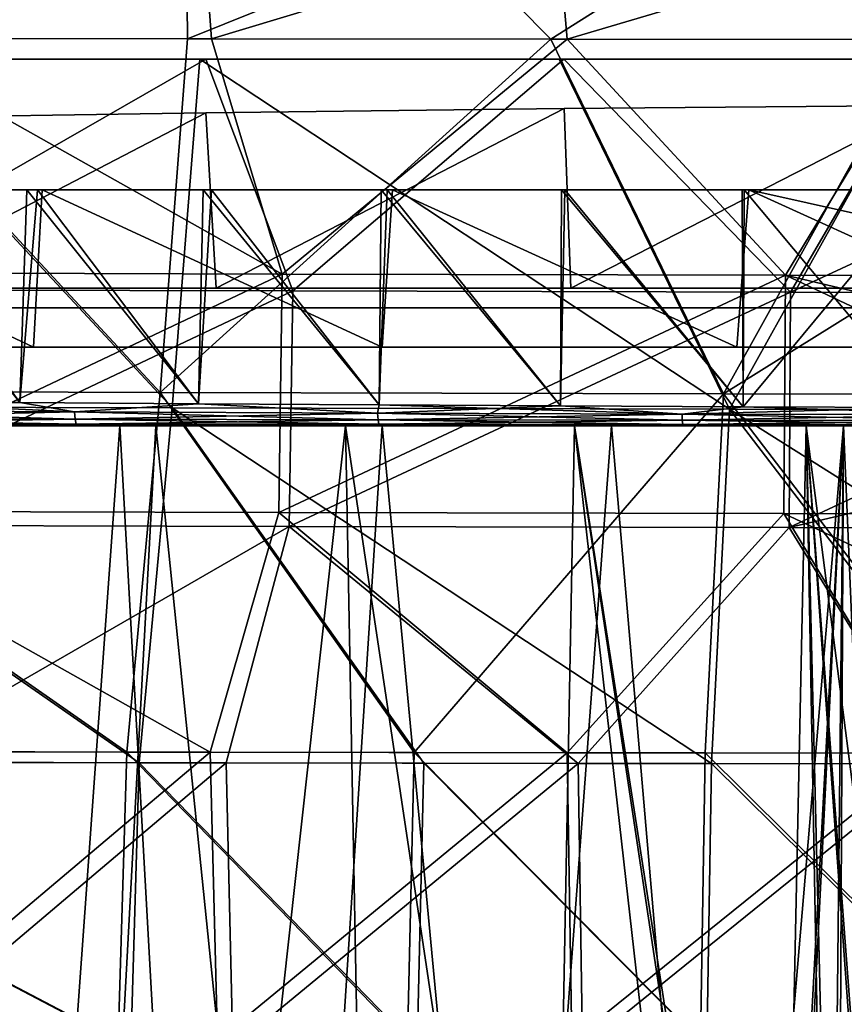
# Model space of a CAD drawing. Header units: millimetres. Extents: x -148 to 148, y -43 to 91.
# Tile 67 of 149: x -32 to -11, y -18 to 7. Entities that reach past the tile are written whole.
import ezdxf

# ---------------------------------------------------------------- set-up
doc = ezdxf.new("R2010")
doc.units = ezdxf.units.MM
doc.header["$LTSCALE"] = 65.185185
for name, color, linetype in [('14', 7, 'CONTINUOUS'), ('154', 7, 'CONTINUOUS'), ('197', 7, 'CONTINUOUS'), ('198', 7, 'CONTINUOUS'), ('199', 7, 'CONTINUOUS'), ('21', 7, 'CONTINUOUS'), ('218', 7, 'CONTINUOUS'), ('219', 7, 'CONTINUOUS'), ('22', 7, 'CONTINUOUS'), ('23', 7, 'CONTINUOUS'), ('233', 7, 'CONTINUOUS'), ('234', 7, 'CONTINUOUS'), ('235', 7, 'CONTINUOUS'), ('244', 7, 'CONTINUOUS'), ('245', 7, 'CONTINUOUS'), ('26', 7, 'CONTINUOUS'), ('30', 7, 'CONTINUOUS'), ('327', 7, 'CONTINUOUS')]:
    doc.layers.add(name, color=color, linetype=linetype)

msp = doc.modelspace()

# ---------------------------------------------------------------- linework, layer by layer
at = {"layer": '14', "color": 254, "linetype": 'Continuous', "true_color": 0xb0e0e6}
for points in [[(-18.523, 5.072, -71.737), (-27.371, 0.5, -70.823), (-27.63, 4.961, -70.791), (-18.523, 5.072, -71.737)], [(-27.63, 4.961, 70.791), (-27.371, 0.5, 70.823), (-18.523, 5.072, 71.737), (-27.63, 4.961, 70.791)], [(-18.351, 0.5, -71.751), (-27.371, 0.5, -70.823), (-18.523, 5.072, -71.737), (-18.351, 0.5, -71.751)], [(-27.371, 0.5, 70.823), (-18.351, 0.5, 71.751), (-18.523, 5.072, 71.737), (-27.371, 0.5, 70.823)], [(-9.292, 5.144, -72.309), (-18.351, 0.5, -71.751), (-18.523, 5.072, -71.737), (-9.292, 5.144, -72.309)], [(-18.523, 5.072, 71.737), (-18.351, 0.5, 71.751), (-9.292, 5.144, 72.309), (-18.523, 5.072, 71.737)], [(-9.204, 0.5, -72.312), (-18.351, 0.5, -71.751), (-9.292, 5.144, -72.309), (-9.204, 0.5, -72.312)], [(-18.351, 0.5, 71.751), (-9.204, 0.5, 72.312), (-9.292, 5.144, 72.309), (-18.351, 0.5, 71.751)], [(-27.63, 4.961, -70.791), (-36.206, 0.5, -69.539), (-36.552, 4.821, -69.481), (-27.63, 4.961, -70.791)], [(-36.552, 4.821, 69.481), (-36.206, 0.5, 69.539), (-27.63, 4.961, 70.791), (-36.552, 4.821, 69.481)], [(-27.371, 0.5, -70.823), (-36.206, 0.5, -69.539), (-27.63, 4.961, -70.791), (-27.371, 0.5, -70.823)], [(-36.206, 0.5, 69.539), (-27.371, 0.5, 70.823), (-27.63, 4.961, 70.791), (-36.206, 0.5, 69.539)]]:
    msp.add_3dface(points, dxfattribs=at)
at = {"layer": '154', "color": 7, "linetype": 'Continuous'}
for points in [[(-36.87, -2.366, 71.972), (-38.649, -2.603, 71.592), (-30.975, -2.642, 72.817), (-36.87, -2.366, 71.972)], [(-32.365, -2.404, -72.682), (-30.975, -2.642, -72.817), (-38.649, -2.602, -71.592), (-32.365, -2.404, -72.682)], [(-32.364, -2.404, 72.682), (-36.87, -2.366, 71.972), (-30.975, -2.642, 72.817), (-32.364, -2.404, 72.682)], [(-32.365, -2.404, -72.682), (-27.816, -2.439, -73.299), (-30.975, -2.642, -72.817), (-32.365, -2.404, -72.682)], [(-27.816, -2.439, 73.299), (-32.364, -2.404, 72.682), (-30.975, -2.642, 72.817), (-27.816, -2.439, 73.299)], [(-27.816, -2.439, -73.299), (-23.263, -2.675, -73.761), (-30.975, -2.642, -72.817), (-27.816, -2.439, -73.299)], [(-27.816, -2.439, 73.299), (-30.975, -2.642, 72.817), (-23.263, -2.675, 73.761), (-27.816, -2.439, 73.299)], [(-27.816, -2.439, -73.299), (-23.226, -2.469, -73.823), (-23.263, -2.675, -73.761), (-27.816, -2.439, -73.299)], [(-23.225, -2.469, 73.823), (-27.816, -2.439, 73.299), (-23.263, -2.675, 73.761), (-23.225, -2.469, 73.823)], [(-23.226, -2.469, -73.823), (-18.61, -2.495, -74.252), (-23.263, -2.675, -73.761), (-23.226, -2.469, -73.823)], [(-23.225, -2.469, 73.823), (-23.263, -2.675, 73.761), (-15.523, -2.7, 74.432), (-23.225, -2.469, 73.823)], [(-18.61, -2.495, -74.252), (-15.523, -2.7, -74.432), (-23.263, -2.675, -73.761), (-18.61, -2.495, -74.252)], [(-18.61, -2.495, 74.252), (-23.225, -2.469, 73.823), (-15.523, -2.7, 74.432), (-18.61, -2.495, 74.252)], [(-18.61, -2.495, -74.252), (-13.971, -2.515, -74.586), (-15.523, -2.7, -74.432), (-18.61, -2.495, -74.252)], [(-13.971, -2.516, 74.586), (-18.61, -2.495, 74.252), (-15.523, -2.7, 74.432), (-13.971, -2.516, 74.586)], [(-30.975, -2.642, -72.817), (-38.622, -2.813, -71.437), (-38.649, -2.602, -71.592), (-30.975, -2.642, -72.817)], [(-38.622, -2.813, 71.437), (-30.955, -2.832, 72.676), (-38.649, -2.603, 71.592), (-38.622, -2.813, 71.437)], [(-38.649, -2.603, 71.592), (-30.955, -2.832, 72.676), (-30.975, -2.642, 72.817), (-38.649, -2.603, 71.592)], [(-30.955, -2.832, -72.676), (-38.622, -2.813, -71.437), (-30.975, -2.642, -72.817), (-30.955, -2.832, -72.676)], [(-30.955, -2.832, 72.676), (-23.25, -2.847, 73.633), (-30.975, -2.642, 72.817), (-30.955, -2.832, 72.676)], [(-30.975, -2.642, 72.817), (-23.25, -2.847, 73.633), (-23.263, -2.675, 73.761), (-30.975, -2.642, 72.817)], [(-23.263, -2.675, -73.761), (-30.955, -2.832, -72.676), (-30.975, -2.642, -72.817), (-23.263, -2.675, -73.761)], [(-23.25, -2.847, -73.633), (-30.955, -2.832, -72.676), (-23.263, -2.675, -73.761), (-23.25, -2.847, -73.633)], [(-23.263, -2.675, 73.761), (-15.515, -2.859, 74.313), (-15.523, -2.7, 74.432), (-23.263, -2.675, 73.761)], [(-23.25, -2.847, 73.633), (-15.515, -2.859, 74.313), (-23.263, -2.675, 73.761), (-23.25, -2.847, 73.633)], [(-15.523, -2.7, -74.432), (-23.25, -2.847, -73.633), (-23.263, -2.675, -73.761), (-15.523, -2.7, -74.432)], [(-15.515, -2.859, -74.313), (-23.25, -2.847, -73.633), (-15.523, -2.7, -74.432), (-15.515, -2.859, -74.313)], [(-13.971, -2.515, -74.586), (-9.316, -2.531, -74.825), (-15.523, -2.7, -74.432), (-13.971, -2.515, -74.586)], [(-13.971, -2.516, 74.586), (-15.523, -2.7, 74.432), (-7.766, -2.715, 74.832), (-13.971, -2.516, 74.586)], [(-9.316, -2.531, -74.825), (-7.766, -2.715, -74.832), (-15.523, -2.7, -74.432), (-9.316, -2.531, -74.825)], [(-15.523, -2.7, 74.432), (-7.762, -2.866, 74.719), (-7.766, -2.715, 74.832), (-15.523, -2.7, 74.432)], [(-15.515, -2.859, 74.313), (-7.762, -2.866, 74.719), (-15.523, -2.7, 74.432), (-15.515, -2.859, 74.313)], [(-7.766, -2.715, -74.832), (-15.515, -2.859, -74.313), (-15.523, -2.7, -74.432), (-7.766, -2.715, -74.832)], [(-7.762, -2.866, -74.719), (-15.515, -2.859, -74.313), (-7.766, -2.715, -74.832), (-7.762, -2.866, -74.719)], [(-9.316, -2.531, 74.825), (-13.971, -2.516, 74.586), (-7.766, -2.715, 74.832), (-9.316, -2.531, 74.825)], [(-38.582, -2.952, 71.218), (-30.927, -2.956, 72.477), (-38.622, -2.813, 71.437), (-38.582, -2.952, 71.218)], [(-38.622, -2.813, 71.437), (-30.927, -2.956, 72.477), (-30.955, -2.832, 72.676), (-38.622, -2.813, 71.437)], [(-30.955, -2.832, -72.676), (-38.582, -2.952, -71.217), (-38.622, -2.813, -71.437), (-30.955, -2.832, -72.676)], [(-30.927, -2.956, -72.477), (-38.582, -2.952, -71.217), (-30.955, -2.832, -72.676), (-30.927, -2.956, -72.477)], [(-38.582, -2.952, 71.218), (-36.116, -3, 71.403), (-30.927, -2.956, 72.477), (-38.582, -2.952, 71.218)], [(-30.927, -2.956, -72.477), (-36.117, -3, -71.403), (-38.582, -2.952, -71.217), (-30.927, -2.956, -72.477)], [(-30.226, -3, -72.346), (-36.117, -3, -71.403), (-30.927, -2.956, -72.477), (-30.226, -3, -72.346)], [(-36.116, -3, 71.403), (-30.226, -3, 72.346), (-30.927, -2.956, 72.477), (-36.116, -3, 71.403)], [(-23.25, -2.847, -73.633), (-30.927, -2.956, -72.477), (-30.955, -2.832, -72.676), (-23.25, -2.847, -73.633)], [(-30.955, -2.832, 72.676), (-23.23, -2.96, 73.452), (-23.25, -2.847, 73.633), (-30.955, -2.832, 72.676)], [(-30.927, -2.956, 72.477), (-23.23, -2.96, 73.452), (-30.955, -2.832, 72.676), (-30.927, -2.956, 72.477)], [(-23.23, -2.96, -73.451), (-30.927, -2.956, -72.477), (-23.25, -2.847, -73.633), (-23.23, -2.96, -73.451)], [(-30.927, -2.956, 72.477), (-24.258, -3, 73.123), (-23.23, -2.96, 73.452), (-30.927, -2.956, 72.477)], [(-30.226, -3, 72.346), (-24.258, -3, 73.123), (-30.927, -2.956, 72.477), (-30.226, -3, 72.346)], [(-23.23, -2.96, -73.451), (-30.226, -3, -72.346), (-30.927, -2.956, -72.477), (-23.23, -2.96, -73.451)], [(-24.258, -3, -73.123), (-30.226, -3, -72.346), (-23.23, -2.96, -73.451), (-24.258, -3, -73.123)], [(-24.258, -3, 73.123), (-18.235, -3, 73.731), (-23.23, -2.96, 73.452), (-24.258, -3, 73.123)], [(-18.235, -3, -73.731), (-24.258, -3, -73.123), (-23.23, -2.96, -73.451), (-18.235, -3, -73.731)], [(-15.515, -2.859, -74.313), (-23.23, -2.96, -73.451), (-23.25, -2.847, -73.633), (-15.515, -2.859, -74.313)], [(-23.25, -2.847, 73.633), (-15.504, -2.963, 74.145), (-15.515, -2.859, 74.313), (-23.25, -2.847, 73.633)], [(-23.23, -2.96, 73.452), (-15.504, -2.963, 74.145), (-23.25, -2.847, 73.633), (-23.23, -2.96, 73.452)], [(-15.504, -2.963, -74.145), (-23.23, -2.96, -73.451), (-15.515, -2.859, -74.313), (-15.504, -2.963, -74.145)], [(-23.23, -2.96, 73.452), (-18.235, -3, 73.731), (-15.504, -2.963, 74.145), (-23.23, -2.96, 73.452)], [(-15.504, -2.963, -74.145), (-18.235, -3, -73.731), (-23.23, -2.96, -73.451), (-15.504, -2.963, -74.145)], [(-18.235, -3, 73.731), (-12.171, -3, 74.167), (-15.504, -2.963, 74.145), (-18.235, -3, 73.731)], [(-12.171, -3, -74.167), (-18.235, -3, -73.731), (-15.504, -2.963, -74.145), (-12.171, -3, -74.167)], [(-7.762, -2.866, -74.719), (-15.504, -2.963, -74.145), (-15.515, -2.859, -74.313), (-7.762, -2.866, -74.719)], [(-15.504, -2.963, 74.145), (-7.757, -2.965, 74.56), (-15.515, -2.859, 74.313), (-15.504, -2.963, 74.145)], [(-15.515, -2.859, 74.313), (-7.757, -2.965, 74.56), (-7.762, -2.866, 74.719), (-15.515, -2.859, 74.313)], [(-7.757, -2.965, -74.56), (-15.504, -2.963, -74.145), (-7.762, -2.866, -74.719), (-7.757, -2.965, -74.56)], [(-15.504, -2.963, 74.145), (-12.171, -3, 74.167), (-7.757, -2.965, 74.56), (-15.504, -2.963, 74.145)], [(-7.757, -2.965, -74.56), (-12.171, -3, -74.167), (-15.504, -2.963, -74.145), (-7.757, -2.965, -74.56)], [(-12.171, -3, 74.167), (-6.087, -3, 74.43), (-7.757, -2.965, 74.56), (-12.171, -3, 74.167)], [(-6.087, -3, -74.429), (-12.171, -3, -74.167), (-7.757, -2.965, -74.56), (-6.087, -3, -74.429)]]:
    msp.add_3dface(points, dxfattribs=at)
at = {"layer": '197', "color": 7, "linetype": 'Continuous'}
for points in [[(-27.681, 9.5, 75.829), (-36.434, 9.5, 74.581), (-36.349, 6.848, 75.185), (-27.681, 9.5, 75.829)], [(-27.483, 6.839, 76.431), (-27.681, 9.5, 75.829), (-36.349, 6.848, 75.185), (-27.483, 6.839, 76.431)], [(-18.672, 9.5, 76.744), (-27.681, 9.5, 75.829), (-27.483, 6.839, 76.431), (-18.672, 9.5, 76.744)], [(-18.439, 6.833, 77.334), (-18.672, 9.5, 76.744), (-27.483, 6.839, 76.431), (-18.439, 6.833, 77.334)], [(-9.435, 9.5, 77.308), (-18.672, 9.5, 76.744), (-18.439, 6.833, 77.334), (-9.435, 9.5, 77.308)], [(-9.253, 6.829, 77.881), (-9.435, 9.5, 77.308), (-18.439, 6.833, 77.334), (-9.253, 6.829, 77.881)]]:
    msp.add_3dface(points, dxfattribs=at)
at = {"layer": '198', "color": 7, "linetype": 'Continuous'}
for points in [[(-25.689, 0.861, 77.791), (-36.349, 6.848, 75.185), (-38.27, 0.899, 76.048), (-25.689, 0.861, 77.791)], [(-27.483, 6.839, 76.431), (-36.349, 6.848, 75.185), (-25.689, 0.861, 77.791), (-27.483, 6.839, 76.431)], [(-18.439, 6.833, 77.334), (-27.483, 6.839, 76.431), (-25.689, 0.861, 77.791), (-18.439, 6.833, 77.334)], [(-12.894, 0.83, 78.844), (-18.439, 6.833, 77.334), (-25.689, 0.861, 77.791), (-12.894, 0.83, 78.844)], [(-9.253, 6.829, 77.881), (-18.439, 6.833, 77.334), (-12.894, 0.83, 78.844), (-9.253, 6.829, 77.881)], [(0, 0.808, 79.198), (-9.253, 6.829, 77.881), (-12.894, 0.83, 78.844), (0, 0.808, 79.198)], [(-25.689, 0.861, 77.791), (-38.27, 0.899, 76.048), (-38.411, -5.167, 77.013), (-25.689, 0.861, 77.791)], [(-25.777, -5.205, 78.748), (-25.689, 0.861, 77.791), (-38.411, -5.167, 77.013), (-25.777, -5.205, 78.748)], [(-12.894, 0.83, 78.844), (-25.689, 0.861, 77.791), (-25.777, -5.205, 78.748), (-12.894, 0.83, 78.844)], [(-12.936, -5.233, 79.796), (-12.894, 0.83, 78.844), (-25.777, -5.205, 78.748), (-12.936, -5.233, 79.796)], [(0, -5.252, 80.148), (-12.894, 0.83, 78.844), (-12.936, -5.233, 79.796), (0, -5.252, 80.148)], [(0, -5.252, 80.148), (0, -2.215, 79.696), (-12.894, 0.83, 78.844), (0, -5.252, 80.148)], [(0, -2.215, 79.696), (0, 0.808, 79.198), (-12.894, 0.83, 78.844), (0, -2.215, 79.696)], [(-27.517, -11.3, 79.325), (-38.411, -5.167, 77.013), (-36.442, -11.283, 78.112), (-27.517, -11.3, 79.325)], [(-25.777, -5.205, 78.748), (-38.411, -5.167, 77.013), (-27.517, -11.3, 79.325), (-25.777, -5.205, 78.748)], [(-18.444, -11.313, 80.201), (-25.777, -5.205, 78.748), (-27.517, -11.3, 79.325), (-18.444, -11.313, 80.201)], [(-12.936, -5.233, 79.796), (-25.777, -5.205, 78.748), (-18.444, -11.313, 80.201), (-12.936, -5.233, 79.796)], [(-9.247, -11.321, 80.732), (-12.936, -5.233, 79.796), (-18.444, -11.313, 80.201), (-9.247, -11.321, 80.732)], [(0, -11.324, 80.91), (-12.936, -5.233, 79.796), (-9.247, -11.321, 80.732), (0, -11.324, 80.91)], [(0, -11.324, 80.91), (0, -5.252, 80.148), (-12.936, -5.233, 79.796), (0, -11.324, 80.91)]]:
    msp.add_3dface(points, dxfattribs=at)
at = {"layer": '199', "color": 7, "linetype": 'Continuous'}
for points in [[(-27.517, -11.3, 79.325), (-36.442, -11.283, 78.112), (-36.204, -18.625, 78.834), (-27.517, -11.3, 79.325)], [(-27.338, -18.635, 80.024), (-27.517, -11.3, 79.325), (-36.204, -18.625, 78.834), (-27.338, -18.635, 80.024)], [(-18.444, -11.313, 80.201), (-27.517, -11.3, 79.325), (-27.338, -18.635, 80.024), (-18.444, -11.313, 80.201)], [(-18.326, -18.642, 80.883), (-18.444, -11.313, 80.201), (-27.338, -18.635, 80.024), (-18.326, -18.642, 80.883)], [(-9.247, -11.321, 80.732), (-18.444, -11.313, 80.201), (-18.326, -18.642, 80.883), (-9.247, -11.321, 80.732)], [(-9.19, -18.647, 81.404), (-9.247, -11.321, 80.732), (-18.326, -18.642, 80.883), (-9.19, -18.647, 81.404)]]:
    msp.add_3dface(points, dxfattribs=at)
at = {"layer": '21', "color": 7, "linetype": 'Continuous'}
for points in [[(-36.117, -3, -71.403), (-30.226, -3, -72.346), (-36.116, -3, 71.403), (-36.117, -3, -71.403)], [(-36.116, -3, 71.403), (-30.226, -3, -72.346), (-30.226, -3, 72.346), (-36.116, -3, 71.403)], [(-30.226, -3, -72.346), (-24.258, -3, -73.123), (-30.226, -3, 72.346), (-30.226, -3, -72.346)], [(-30.226, -3, 72.346), (-24.258, -3, -73.123), (-24.258, -3, 73.123), (-30.226, -3, 72.346)], [(-24.258, -3, -73.123), (-18.235, -3, -73.731), (-24.258, -3, 73.123), (-24.258, -3, -73.123)], [(-24.258, -3, 73.123), (-18.235, -3, -73.731), (-18.235, -3, 73.731), (-24.258, -3, 73.123)], [(-18.235, -3, -73.731), (-12.171, -3, -74.167), (-18.235, -3, 73.731), (-18.235, -3, -73.731)], [(-18.235, -3, 73.731), (-12.171, -3, -74.167), (-12.171, -3, 74.167), (-18.235, -3, 73.731)], [(-12.171, -3, -74.167), (-6.087, -3, -74.429), (-12.171, -3, 74.167), (-12.171, -3, -74.167)], [(-12.171, -3, 74.167), (-6.087, -3, -74.429), (-6.087, -3, 74.43), (-12.171, -3, 74.167)]]:
    msp.add_3dface(points, dxfattribs=at)
at = {"layer": '218', "color": 7, "linetype": 'Continuous'}
for points in [[(-27.63, 6.328, 73.948), (-37.865, 0.46, 73.621), (-36.536, 6.327, 72.677), (-27.63, 6.328, 73.948)], [(-25.421, 0.43, 75.343), (-37.865, 0.46, 73.621), (-27.63, 6.328, 73.948), (-25.421, 0.43, 75.343)], [(-18.532, 6.328, 74.87), (-25.421, 0.43, 75.343), (-27.63, 6.328, 73.948), (-18.532, 6.328, 74.87)], [(-12.761, 0.404, 76.384), (-25.421, 0.43, 75.343), (-18.532, 6.328, 74.87), (-12.761, 0.404, 76.384)], [(-9.304, 6.328, 75.428), (-12.761, 0.404, 76.384), (-18.532, 6.328, 74.87), (-9.304, 6.328, 75.428)], [(0, 6.328, 75.615), (0, 0.383, 76.735), (-12.761, 0.404, 76.384), (0, 6.328, 75.615)], [(0, 6.328, 75.615), (-12.761, 0.404, 76.384), (-9.304, 6.328, 75.428), (0, 6.328, 75.615)], [(-37.865, 0.46, 73.621), (-25.421, 0.43, 75.343), (-38.007, -5.523, 74.572), (-37.865, 0.46, 73.621)], [(-38.007, -5.523, 74.572), (-25.421, 0.43, 75.343), (-25.51, -5.556, 76.287), (-38.007, -5.523, 74.572)], [(-25.421, 0.43, 75.343), (-12.761, 0.404, 76.384), (-25.51, -5.556, 76.287), (-25.421, 0.43, 75.343)], [(-25.51, -5.556, 76.287), (-12.761, 0.404, 76.384), (-12.802, -5.583, 77.324), (-25.51, -5.556, 76.287)], [(-12.761, 0.404, 76.384), (0, 0.383, 76.735), (-12.802, -5.583, 77.324), (-12.761, 0.404, 76.384)], [(0, 0.383, 76.735), (0, -2.603, 77.226), (-12.802, -5.583, 77.324), (0, 0.383, 76.735)], [(0, -2.603, 77.226), (0, -5.601, 77.672), (-12.802, -5.583, 77.324), (0, -2.603, 77.226)], [(-38.007, -5.523, 74.572), (-25.51, -5.556, 76.287), (-35.904, -11.555, 75.681), (-38.007, -5.523, 74.572)], [(-35.904, -11.555, 75.681), (-25.51, -5.556, 76.287), (-27.111, -11.573, 76.87), (-35.904, -11.555, 75.681)], [(-27.111, -11.573, 76.87), (-25.51, -5.556, 76.287), (-18.167, -11.586, 77.73), (-27.111, -11.573, 76.87)], [(-25.51, -5.556, 76.287), (-12.802, -5.583, 77.324), (-18.167, -11.586, 77.73), (-25.51, -5.556, 76.287)], [(-18.167, -11.586, 77.73), (-12.802, -5.583, 77.324), (-9.106, -11.594, 78.25), (-18.167, -11.586, 77.73)], [(-12.802, -5.583, 77.324), (0, -5.601, 77.672), (-9.106, -11.594, 78.25), (-12.802, -5.583, 77.324)]]:
    msp.add_3dface(points, dxfattribs=at)
at = {"layer": '219', "color": 7, "linetype": 'Continuous'}
for points in [[(-35.904, -11.555, 75.681), (-27.111, -11.573, 76.87), (-35.679, -18.812, 76.392), (-35.904, -11.555, 75.681)], [(-35.679, -18.812, 76.392), (-27.111, -11.573, 76.87), (-26.941, -18.82, 77.56), (-35.679, -18.812, 76.392)], [(-27.111, -11.573, 76.87), (-18.167, -11.586, 77.73), (-26.941, -18.82, 77.56), (-27.111, -11.573, 76.87)], [(-26.941, -18.82, 77.56), (-18.167, -11.586, 77.73), (-18.056, -18.825, 78.403), (-26.941, -18.82, 77.56)], [(-18.167, -11.586, 77.73), (-9.106, -11.594, 78.25), (-18.056, -18.825, 78.403), (-18.167, -11.586, 77.73)], [(-18.056, -18.825, 78.403), (-9.106, -11.594, 78.25), (-9.053, -18.829, 78.914), (-18.056, -18.825, 78.403)]]:
    msp.add_3dface(points, dxfattribs=at)
at = {"layer": '22', "color": 7, "linetype": 'Continuous'}
for points in [[(-36.298, 3, 72.544), (-31.912, 3, 73.225), (-40.496, 3, 70.123), (-36.298, 3, 72.544)], [(-40.496, 3, 70.123), (-31.912, 3, 73.225), (-31.794, 3, 71.575), (-40.496, 3, 70.123)], [(-31.794, 3, -71.575), (-36.648, 3, -72.485), (-40.496, 3, -70.123), (-31.794, 3, -71.575)], [(-32.181, 3, -73.187), (-36.648, 3, -72.485), (-31.794, 3, -71.575), (-32.181, 3, -73.187)], [(-27.7, 3, -73.793), (-32.181, 3, -73.187), (-31.794, 3, -71.575), (-27.7, 3, -73.793)], [(-31.912, 3, 73.225), (-27.487, 3, 73.819), (-31.794, 3, 71.575), (-31.912, 3, 73.225)], [(-31.794, 3, 71.575), (-23.022, 3, 74.325), (-22.885, 3, 72.68), (-31.794, 3, 71.575)], [(-27.487, 3, 73.819), (-23.022, 3, 74.325), (-31.794, 3, 71.575), (-27.487, 3, 73.819)], [(-22.885, 3, -72.68), (-27.7, 3, -73.793), (-31.794, 3, -71.575), (-22.885, 3, -72.68)], [(-23.169, 3, -74.31), (-27.7, 3, -73.793), (-22.885, 3, -72.68), (-23.169, 3, -74.31)], [(-18.586, 3, -74.736), (-23.169, 3, -74.31), (-22.885, 3, -72.68), (-18.586, 3, -74.736)], [(-23.022, 3, 74.325), (-18.501, 3, 74.743), (-22.885, 3, 72.68), (-23.022, 3, 74.325)], [(-13.826, 3, -73.425), (-18.586, 3, -74.736), (-22.885, 3, -72.68), (-13.826, 3, -73.425)], [(-22.885, 3, 72.68), (-13.943, 3, 75.071), (-13.826, 3, 73.425), (-22.885, 3, 72.68)], [(-18.501, 3, 74.743), (-13.943, 3, 75.071), (-22.885, 3, 72.68), (-18.501, 3, 74.743)], [(-13.992, 3, -75.068), (-18.586, 3, -74.736), (-13.826, 3, -73.425), (-13.992, 3, -75.068)], [(-9.391, 3, -75.306), (-13.992, 3, -75.068), (-13.826, 3, -73.425), (-9.391, 3, -75.306)], [(-13.943, 3, 75.071), (-9.369, 3, 75.307), (-13.826, 3, 73.425), (-13.943, 3, 75.071)], [(-4.775, 3, 73.834), (-4.725, 3, 73.835), (-13.826, 3, 73.425), (-4.775, 3, 73.834)], [(-4.725, 3, 73.835), (-4.675, 3, 73.836), (-13.826, 3, 73.425), (-4.725, 3, 73.835)], [(-4.675, 3, 73.836), (-4.675, 3, 73.801), (-13.826, 3, 73.425), (-4.675, 3, 73.836)], [(-9.369, 3, 75.307), (-4.775, 3, 75.45), (-13.826, 3, 73.425), (-9.369, 3, 75.307)], [(-4.775, 3, 75.45), (-4.775, 3, 73.834), (-13.826, 3, 73.425), (-4.775, 3, 75.45)], [(-4.675, 3, -73.801), (-9.391, 3, -75.306), (-13.826, 3, -73.425), (-4.675, 3, -73.801)]]:
    msp.add_3dface(points, dxfattribs=at)
at = {"layer": '23', "color": 7, "linetype": 'Continuous'}
for points in [[(-32.011, -1, -71.19), (-40.496, 3, -70.123), (-40.667, -1, -69.734), (-32.011, -1, -71.19)], [(-40.666, -1, 69.735), (-40.496, 3, 70.123), (-32.01, -1, 71.19), (-40.666, -1, 69.735)], [(-31.794, 3, -71.575), (-40.496, 3, -70.123), (-32.011, -1, -71.19), (-31.794, 3, -71.575)], [(-40.496, 3, 70.123), (-31.794, 3, 71.575), (-32.01, -1, 71.19), (-40.496, 3, 70.123)], [(-23.148, -1, -72.301), (-31.794, 3, -71.575), (-32.011, -1, -71.19), (-23.148, -1, -72.301)], [(-32.01, -1, 71.19), (-31.794, 3, 71.575), (-23.147, -1, 72.301), (-32.01, -1, 71.19)], [(-22.885, 3, -72.68), (-31.794, 3, -71.575), (-23.148, -1, -72.301), (-22.885, 3, -72.68)], [(-31.794, 3, 71.575), (-22.885, 3, 72.68), (-23.147, -1, 72.301), (-31.794, 3, 71.575)], [(-14.133, -1, -73.055), (-22.885, 3, -72.68), (-23.148, -1, -72.301), (-14.133, -1, -73.055)], [(-23.147, -1, 72.301), (-22.885, 3, 72.68), (-14.133, -1, 73.055), (-23.147, -1, 72.301)], [(-13.826, 3, -73.425), (-22.885, 3, -72.68), (-14.133, -1, -73.055), (-13.826, 3, -73.425)], [(-22.885, 3, 72.68), (-13.826, 3, 73.425), (-14.133, -1, 73.055), (-22.885, 3, 72.68)], [(-5.025, -1, -73.444), (-13.826, 3, -73.425), (-14.133, -1, -73.055), (-5.025, -1, -73.444)], [(-14.133, -1, 73.055), (-13.826, 3, 73.425), (-5.025, -1, 73.444), (-14.133, -1, 73.055)], [(-4.85, 0.998, -73.623), (-13.826, 3, -73.425), (-5.025, -1, -73.444), (-4.85, 0.998, -73.623)], [(-4.675, 3, -73.801), (-13.826, 3, -73.425), (-4.85, 0.998, -73.623), (-4.675, 3, -73.801)], [(-5.025, -1, 73.444), (-13.826, 3, 73.425), (-4.85, 0.999, 73.623), (-5.025, -1, 73.444)], [(-4.675, 3, 73.801), (-4.85, 0.999, 73.623), (-13.826, 3, 73.425), (-4.675, 3, 73.801)]]:
    msp.add_3dface(points, dxfattribs=at)
at = {"layer": '233', "color": 7, "linetype": 'Continuous'}
for points in [[(-40.799, 9.5, -73.821), (-28.122, 9.5, -75.774), (-37.148, 6.848, -75.055), (-40.799, 9.5, -73.821)], [(-37.148, 6.848, -75.055), (-28.122, 9.5, -75.774), (-28.097, 6.84, -76.357), (-37.148, 6.848, -75.055)], [(-28.122, 9.5, -75.774), (-21.495, 9.5, -76.497), (-28.097, 6.84, -76.357), (-28.122, 9.5, -75.774)], [(-28.097, 6.84, -76.357), (-21.495, 9.5, -76.497), (-18.855, 6.833, -77.3), (-28.097, 6.84, -76.357)], [(-21.495, 9.5, -76.497), (-14.636, 9.5, -77.037), (-18.855, 6.833, -77.3), (-21.495, 9.5, -76.497)], [(-18.855, 6.833, -77.3), (-14.636, 9.5, -77.037), (-9.462, 6.829, -77.873), (-18.855, 6.833, -77.3)], [(-14.636, 9.5, -77.037), (-7.467, 9.5, -77.38), (-9.462, 6.829, -77.873), (-14.636, 9.5, -77.037)]]:
    msp.add_3dface(points, dxfattribs=at)
at = {"layer": '234', "color": 7, "linetype": 'Continuous'}
for points in [[(-37.148, 6.848, -75.055), (-28.79, -2.152, -77.937), (-42.819, -2.105, -75.762), (-37.148, 6.848, -75.055)], [(-37.148, 6.848, -75.055), (-28.097, 6.84, -76.357), (-28.79, -2.152, -77.937), (-37.148, 6.848, -75.055)], [(-28.097, 6.84, -76.357), (-18.855, 6.833, -77.3), (-28.79, -2.152, -77.937), (-28.097, 6.84, -76.357)], [(-18.855, 6.833, -77.3), (-14.464, -2.189, -79.253), (-28.79, -2.152, -77.937), (-18.855, 6.833, -77.3)], [(-18.855, 6.833, -77.3), (-9.462, 6.829, -77.873), (-14.464, -2.189, -79.253), (-18.855, 6.833, -77.3)], [(-9.462, 6.829, -77.873), (0, 6.828, -78.065), (-14.464, -2.189, -79.253), (-9.462, 6.829, -77.873)], [(0, 6.828, -78.065), (0, -2.215, -79.696), (-14.464, -2.189, -79.253), (0, 6.828, -78.065)], [(-29.642, -11.296, -79.068), (-43.893, -11.265, -76.822), (-42.819, -2.105, -75.762), (-29.642, -11.296, -79.068)], [(-28.79, -2.152, -77.937), (-29.642, -11.296, -79.068), (-42.819, -2.105, -75.762), (-28.79, -2.152, -77.937)], [(-22.336, -11.308, -79.868), (-29.642, -11.296, -79.068), (-28.79, -2.152, -77.937), (-22.336, -11.308, -79.868)], [(-14.464, -2.189, -79.253), (-22.336, -11.308, -79.868), (-28.79, -2.152, -77.937), (-14.464, -2.189, -79.253)], [(-14.936, -11.317, -80.445), (-22.336, -11.308, -79.868), (-14.464, -2.189, -79.253), (-14.936, -11.317, -80.445)], [(-7.484, -11.322, -80.793), (-14.936, -11.317, -80.445), (-14.464, -2.189, -79.253), (-7.484, -11.322, -80.793)], [(0, -2.215, -79.696), (-7.484, -11.322, -80.793), (-14.464, -2.189, -79.253), (0, -2.215, -79.696)]]:
    msp.add_3dface(points, dxfattribs=at)
at = {"layer": '235', "color": 7, "linetype": 'Continuous'}
for points in [[(-44.197, -18.615, -77.455), (-43.893, -11.265, -76.822), (-29.859, -18.632, -79.721), (-44.197, -18.615, -77.455)], [(-43.893, -11.265, -76.822), (-29.642, -11.296, -79.068), (-29.859, -18.632, -79.721), (-43.893, -11.265, -76.822)], [(-29.859, -18.632, -79.721), (-29.642, -11.296, -79.068), (-22.504, -18.639, -80.528), (-29.859, -18.632, -79.721)], [(-29.642, -11.296, -79.068), (-22.336, -11.308, -79.868), (-22.504, -18.639, -80.528), (-29.642, -11.296, -79.068)], [(-22.504, -18.639, -80.528), (-22.336, -11.308, -79.868), (-15.052, -18.644, -81.11), (-22.504, -18.639, -80.528)], [(-22.336, -11.308, -79.868), (-14.936, -11.317, -80.445), (-15.052, -18.644, -81.11), (-22.336, -11.308, -79.868)], [(-15.052, -18.644, -81.11), (-14.936, -11.317, -80.445), (-7.545, -18.647, -81.461), (-15.052, -18.644, -81.11)], [(-14.936, -11.317, -80.445), (-7.484, -11.322, -80.793), (-7.545, -18.647, -81.461), (-14.936, -11.317, -80.445)]]:
    msp.add_3dface(points, dxfattribs=at)
at = {"layer": '244', "color": 7, "linetype": 'Continuous'}
for points in [[(-42.365, -2.505, -73.336), (-28.49, -2.544, -75.486), (-36.741, 6.327, -72.644), (-42.365, -2.505, -73.336)], [(-36.741, 6.327, -72.644), (-28.49, -2.544, -75.486), (-27.788, 6.328, -73.929), (-36.741, 6.327, -72.644)], [(-28.49, -2.544, -75.486), (-14.314, -2.578, -76.788), (-27.788, 6.328, -73.929), (-28.49, -2.544, -75.486)], [(-27.788, 6.328, -73.929), (-14.314, -2.578, -76.788), (-18.644, 6.328, -74.861), (-27.788, 6.328, -73.929)], [(-18.644, 6.328, -74.861), (-14.314, -2.578, -76.788), (-9.355, 6.328, -75.426), (-18.644, 6.328, -74.861)], [(-14.314, -2.578, -76.788), (0, -2.603, -77.226), (-9.355, 6.328, -75.426), (-14.314, -2.578, -76.788)], [(-29.324, -11.569, -76.604), (-42.365, -2.505, -73.336), (-43.422, -11.537, -74.382), (-29.324, -11.569, -76.604)], [(-28.49, -2.544, -75.486), (-42.365, -2.505, -73.336), (-29.324, -11.569, -76.604), (-28.49, -2.544, -75.486)], [(-22.092, -11.581, -77.395), (-28.49, -2.544, -75.486), (-29.324, -11.569, -76.604), (-22.092, -11.581, -77.395)], [(-14.314, -2.578, -76.788), (-28.49, -2.544, -75.486), (-14.777, -11.59, -77.965), (-14.314, -2.578, -76.788)], [(-14.777, -11.59, -77.965), (-28.49, -2.544, -75.486), (-22.092, -11.581, -77.395), (-14.777, -11.59, -77.965)], [(-7.403, -11.595, -78.309), (-14.314, -2.578, -76.788), (-14.777, -11.59, -77.965), (-7.403, -11.595, -78.309)], [(0, -11.597, -78.425), (0, -2.603, -77.226), (-14.314, -2.578, -76.788), (0, -11.597, -78.425)], [(0, -11.597, -78.425), (-14.314, -2.578, -76.788), (-7.403, -11.595, -78.309), (0, -11.597, -78.425)]]:
    msp.add_3dface(points, dxfattribs=at)
at = {"layer": '245', "color": 7, "linetype": 'Continuous'}
for points in [[(-29.538, -18.818, -77.248), (-43.422, -11.537, -74.382), (-43.722, -18.803, -75.008), (-29.538, -18.818, -77.248)], [(-29.324, -11.569, -76.604), (-43.422, -11.537, -74.382), (-29.538, -18.818, -77.248), (-29.324, -11.569, -76.604)], [(-22.258, -18.823, -78.047), (-29.324, -11.569, -76.604), (-29.538, -18.818, -77.248), (-22.258, -18.823, -78.047)], [(-22.092, -11.581, -77.395), (-29.324, -11.569, -76.604), (-22.258, -18.823, -78.047), (-22.092, -11.581, -77.395)], [(-14.891, -18.827, -78.622), (-22.092, -11.581, -77.395), (-22.258, -18.823, -78.047), (-14.891, -18.827, -78.622)], [(-14.777, -11.59, -77.965), (-22.092, -11.581, -77.395), (-14.891, -18.827, -78.622), (-14.777, -11.59, -77.965)], [(-7.462, -18.829, -78.969), (-14.777, -11.59, -77.965), (-14.891, -18.827, -78.622), (-7.462, -18.829, -78.969)], [(-7.403, -11.595, -78.309), (-14.777, -11.59, -77.965), (-7.462, -18.829, -78.969), (-7.403, -11.595, -78.309)]]:
    msp.add_3dface(points, dxfattribs=at)
at = {"layer": '26', "color": 7, "linetype": 'Continuous'}
for points in [[(-32.364, -2.404, 72.682), (-36.298, 3, 72.544), (-36.87, -2.366, 71.972), (-32.364, -2.404, 72.682)], [(-36.648, 3, -72.485), (-32.181, 3, -73.187), (-32.365, -2.404, -72.682), (-36.648, 3, -72.485)], [(-31.912, 3, 73.225), (-36.298, 3, 72.544), (-32.364, -2.404, 72.682), (-31.912, 3, 73.225)], [(-32.365, -2.404, -72.682), (-32.181, 3, -73.187), (-27.816, -2.439, -73.299), (-32.365, -2.404, -72.682)], [(-27.816, -2.439, 73.299), (-31.912, 3, 73.225), (-32.364, -2.404, 72.682), (-27.816, -2.439, 73.299)], [(-32.181, 3, -73.187), (-27.7, 3, -73.793), (-27.816, -2.439, -73.299), (-32.181, 3, -73.187)], [(-27.487, 3, 73.819), (-31.912, 3, 73.225), (-27.816, -2.439, 73.299), (-27.487, 3, 73.819)], [(-27.816, -2.439, -73.299), (-27.7, 3, -73.793), (-23.226, -2.469, -73.823), (-27.816, -2.439, -73.299)], [(-23.225, -2.469, 73.823), (-27.487, 3, 73.819), (-27.816, -2.439, 73.299), (-23.225, -2.469, 73.823)], [(-27.7, 3, -73.793), (-23.169, 3, -74.31), (-23.226, -2.469, -73.823), (-27.7, 3, -73.793)], [(-23.022, 3, 74.325), (-27.487, 3, 73.819), (-23.225, -2.469, 73.823), (-23.022, 3, 74.325)], [(-23.226, -2.469, -73.823), (-23.169, 3, -74.31), (-18.61, -2.495, -74.252), (-23.226, -2.469, -73.823)], [(-18.61, -2.495, 74.252), (-23.022, 3, 74.325), (-23.225, -2.469, 73.823), (-18.61, -2.495, 74.252)], [(-23.169, 3, -74.31), (-18.586, 3, -74.736), (-18.61, -2.495, -74.252), (-23.169, 3, -74.31)], [(-18.501, 3, 74.743), (-23.022, 3, 74.325), (-18.61, -2.495, 74.252), (-18.501, 3, 74.743)], [(-18.61, -2.495, -74.252), (-18.586, 3, -74.736), (-13.971, -2.515, -74.586), (-18.61, -2.495, -74.252)], [(-13.971, -2.516, 74.586), (-18.501, 3, 74.743), (-18.61, -2.495, 74.252), (-13.971, -2.516, 74.586)], [(-18.586, 3, -74.736), (-13.992, 3, -75.068), (-13.971, -2.515, -74.586), (-18.586, 3, -74.736)], [(-13.943, 3, 75.071), (-18.501, 3, 74.743), (-13.971, -2.516, 74.586), (-13.943, 3, 75.071)], [(-13.992, 3, -75.068), (-9.391, 3, -75.306), (-13.971, -2.515, -74.586), (-13.992, 3, -75.068)], [(-9.316, -2.531, 74.825), (-13.943, 3, 75.071), (-13.971, -2.516, 74.586), (-9.316, -2.531, 74.825)], [(-13.971, -2.515, -74.586), (-9.391, 3, -75.306), (-9.316, -2.531, -74.825), (-13.971, -2.515, -74.586)], [(-9.369, 3, 75.307), (-13.943, 3, 75.071), (-9.316, -2.531, 74.825), (-9.369, 3, 75.307)]]:
    msp.add_3dface(points, dxfattribs=at)
at = {"layer": '30', "color": 7, "linetype": 'Continuous'}
for points in [[(-32.301, -37.538, 61.306), (-35.454, -3, 62.584), (-36.64, -37.538, 60.515), (-32.301, -37.538, 61.306)], [(-36.069, -37.538, -60.625), (-34.556, -3, -62.748), (-30.768, -37.538, -61.56), (-36.069, -37.538, -60.625)], [(-29.819, -3, 63.541), (-35.454, -3, 62.584), (-32.301, -37.538, 61.306), (-29.819, -3, 63.541)], [(-34.556, -3, -62.748), (-28.904, -3, -63.68), (-30.768, -37.538, -61.56), (-34.556, -3, -62.748)], [(-27.894, -37.538, 61.999), (-29.819, -3, 63.541), (-32.301, -37.538, 61.306), (-27.894, -37.538, 61.999)], [(-30.768, -37.538, -61.56), (-28.904, -3, -63.68), (-25.371, -37.538, -62.348), (-30.768, -37.538, -61.56)], [(-24.081, -3, 64.336), (-29.819, -3, 63.541), (-27.894, -37.538, 61.999), (-24.081, -3, 64.336)], [(-28.904, -3, -63.68), (-23.15, -3, -64.448), (-25.371, -37.538, -62.348), (-28.904, -3, -63.68)], [(-23.428, -37.538, 62.592), (-24.081, -3, 64.336), (-27.894, -37.538, 61.999), (-23.428, -37.538, 62.592)], [(-25.371, -37.538, -62.348), (-23.15, -3, -64.448), (-19.894, -37.538, -62.985), (-25.371, -37.538, -62.348)], [(-18.257, -3, 64.963), (-24.081, -3, 64.336), (-18.911, -37.538, 63.083), (-18.257, -3, 64.963)], [(-18.911, -37.538, 63.083), (-24.081, -3, 64.336), (-23.428, -37.538, 62.592), (-18.911, -37.538, 63.083)], [(-23.15, -3, -64.448), (-17.315, -3, -65.047), (-19.894, -37.538, -62.985), (-23.15, -3, -64.448)], [(-19.894, -37.538, -62.985), (-17.315, -3, -65.047), (-14.35, -37.538, -63.469), (-19.894, -37.538, -62.985)], [(-14.35, -37.538, 63.469), (-18.257, -3, 64.963), (-18.911, -37.538, 63.083), (-14.35, -37.538, 63.469)], [(-13.072, -36.39, 63.618), (-18.257, -3, 64.963), (-13.221, -36.497, 63.603), (-13.072, -36.39, 63.618)], [(-12.369, -3, 65.417), (-18.257, -3, 64.963), (-13.072, -36.39, 63.618), (-12.369, -3, 65.417)], [(-13.221, -36.497, 63.603), (-18.257, -3, 64.963), (-14.35, -37.538, 63.469), (-13.221, -36.497, 63.603)], [(-17.315, -3, -65.047), (-11.418, -3, -65.474), (-14.35, -37.538, -63.469), (-17.315, -3, -65.047)], [(-14.35, -37.538, -63.469), (-11.418, -3, -65.474), (-13.22, -36.496, -63.603), (-14.35, -37.538, -63.469)], [(-13.22, -36.496, -63.603), (-11.418, -3, -65.474), (-13.075, -36.392, -63.618), (-13.22, -36.496, -63.603)], [(-13.075, -36.392, -63.618), (-11.418, -3, -65.474), (-11.763, -35.65, -63.74), (-13.075, -36.392, -63.618)], [(-11.764, -35.651, 63.739), (-12.369, -3, 65.417), (-13.072, -36.39, 63.618), (-11.764, -35.651, 63.739)], [(-6.436, -3, 65.697), (-12.369, -3, 65.417), (-8.246, -34.907, 63.957), (-6.436, -3, 65.697)], [(-8.246, -34.907, 63.957), (-12.369, -3, 65.417), (-9.94, -35.073, 63.87), (-8.246, -34.907, 63.957)], [(-10.059, -35.098, 63.863), (-12.369, -3, 65.417), (-11.573, -35.568, 63.755), (-10.059, -35.098, 63.863)], [(-9.94, -35.073, 63.87), (-12.369, -3, 65.417), (-10.059, -35.098, 63.863), (-9.94, -35.073, 63.87)], [(-11.573, -35.568, 63.755), (-12.369, -3, 65.417), (-11.764, -35.651, 63.739), (-11.573, -35.568, 63.755)], [(-11.763, -35.65, -63.74), (-11.418, -3, -65.474), (-11.576, -35.569, -63.755), (-11.763, -35.65, -63.74)], [(-11.576, -35.569, -63.755), (-11.418, -3, -65.474), (-10.059, -35.098, -63.863), (-11.576, -35.569, -63.755)], [(-11.418, -3, -65.474), (-5.48, -3, -65.725), (-10.059, -35.098, -63.863), (-11.418, -3, -65.474)]]:
    msp.add_3dface(points, dxfattribs=at)
at = {"layer": '327', "color": 40, "linetype": 'Continuous', "true_color": 0xffa800}
for points in [[(-35.526, 0, 70.644), (-18.018, 0, 72.776), (-34.898, 0, -70.746), (-35.526, 0, 70.644)], [(-34.898, 0, -70.746), (-18.018, 0, 72.776), (-17.609, 0, -72.809), (-34.898, 0, -70.746)], [(-18.018, 0, 72.776), (0, 0, 73.5), (-17.609, 0, -72.809), (-18.018, 0, 72.776)], [(-17.609, 0, -72.809), (0, 0, 73.5), (0, 0, -73.5), (-17.609, 0, -72.809)]]:
    msp.add_3dface(points, dxfattribs=at)

doc.saveas('drawing.dxf')
